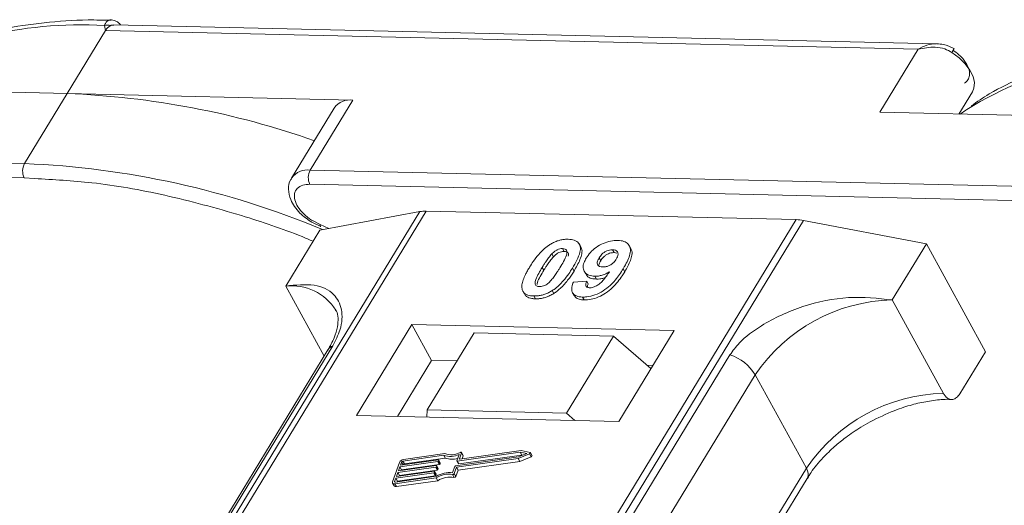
# Model space of a CAD drawing. Header units: millimetres. Extents: x -765 to 710, y 139 to 1172.
# Tile 53 of 76: x 123 to 166, y 1091 to 1112. Entities that reach past the tile are written whole.
import ezdxf

# ---------------------------------------------------------------- set-up
doc = ezdxf.new("R2010")
doc.units = ezdxf.units.MM

msp = doc.modelspace()

# ---------------------------------------------------------------- linework, layer by layer
at = {"color": 7, "linetype": 'Continuous', "lineweight": 15}
for p, q in [((126.567, 1111.697), (126.53, 1111.915)), ((163.002, 1111.118), (126.932, 1111.946)), ((124.886, 1108.935), (126.567, 1111.697)), ((126.567, 1111.697), (162.175, 1110.88)), ((162.175, 1110.88), (160.494, 1108.118)), ((112.368, 1109.222), (124.886, 1108.935)), ((124.886, 1108.935), (123.019, 1105.866)), ((137.405, 1108.647), (124.886, 1108.935)), ((163.963, 1108.038), (164.555, 1109.011)), ((135.538, 1105.578), (137.405, 1108.647)), ((136.592, 1108.301), (134.724, 1105.232)), ((160.494, 1108.118), (173.013, 1107.83)), ((123.019, 1105.866), (87.411, 1106.683)), ((87.397, 1106.061), (123.005, 1105.243)), ((171.146, 1104.761), (135.538, 1105.578)), ((123.005, 1105.243), (123.459, 1105.21)), ((135.524, 1104.956), (171.131, 1104.139)), ((140.338, 1103.76), (118.658, 1068.13)), ((118.927, 1068.124), (140.624, 1103.781)), ((135.96, 1102.954), (140.338, 1103.76)), ((140.624, 1103.781), (156.84, 1103.409)), ((156.84, 1103.409), (135.143, 1067.752)), ((135.476, 1067.744), (157.157, 1103.374)), ((135.603, 1103.291), (135.998, 1103.114)), ((135.972, 1103.195), (135.61, 1103.383)), ((157.157, 1103.374), (162.538, 1102.344)), ((135.96, 1102.954), (134.467, 1100.499)), ((136.35, 1103.026), (135.972, 1103.195)), ((146.599, 1102.141), (146.668, 1102.015)), ((147.397, 1102.211), (147.328, 1102.337)), ((148.854, 1101.964), (148.785, 1102.091)), ((149.585, 1102.146), (149.516, 1102.272)), ((161.044, 1099.889), (162.538, 1102.344)), ((162.538, 1102.344), (165.124, 1097.617)), ((146.128, 1101.907), (146.197, 1101.781)), ((148.199, 1101.731), (148.268, 1101.605)), ((148.854, 1101.964), (148.981, 1101.939)), ((145.706, 1101.316), (145.775, 1101.19)), ((147.098, 1101.155), (147.029, 1101.281)), ((147.545, 1101.152), (147.614, 1101.025)), ((149.321, 1101.125), (149.252, 1101.251)), ((147.07, 1100.673), (147.654, 1100.712)), ((147.654, 1100.712), (147.723, 1100.586)), ((148.011, 1100.927), (148.08, 1100.801)), ((134.467, 1100.499), (136.149, 1097.424)), ((146.142, 1100.298), (146.211, 1100.171)), ((144.91, 1100.2), (144.979, 1100.074)), ((145.335, 1100.063), (145.404, 1099.937)), ((147.034, 1100.207), (147.103, 1100.081)), ((147.468, 1100.014), (147.537, 1099.888)), ((163.286, 1095.792), (161.044, 1099.889)), ((139.998, 1098.816), (137.57, 1094.827)), ((151.49, 1098.553), (139.998, 1098.816)), ((139.998, 1098.816), (140.86, 1097.24)), ((149.063, 1094.563), (151.49, 1098.553)), ((142.72, 1098.443), (140.666, 1095.067)), ((148.826, 1098.303), (142.72, 1098.443)), ((146.771, 1094.927), (148.826, 1098.303)), ((148.826, 1098.303), (150.47, 1096.876)), ((136.313, 1097.694), (121, 1072.528)), ((121.214, 1072.715), (136.527, 1097.881)), ((153.931, 1097.481), (138.618, 1072.316)), ((140.86, 1097.24), (139.366, 1094.786)), ((141.973, 1097.215), (140.86, 1097.24)), ((164.004, 1095.775), (165.124, 1097.617)), ((150.557, 1097.018), (150.299, 1097.024)), ((139.726, 1071.438), (155.039, 1096.604)), ((157.281, 1092.507), (155.039, 1096.604)), ((140.666, 1095.067), (140.642, 1094.756)), ((146.771, 1094.927), (140.666, 1095.067)), ((137.57, 1094.827), (149.063, 1094.563)), ((147.14, 1094.607), (146.771, 1094.927)), ((141.39, 1093.078), (139.602, 1092.824)), ((141.444, 1093.153), (139.628, 1092.895)), ((139.671, 1092.698), (141.459, 1092.952)), ((141.459, 1092.952), (141.39, 1093.078)), ((141.903, 1092.612), (144.663, 1093.004)), ((141.946, 1092.551), (144.656, 1092.936)), ((141.963, 1092.839), (142.062, 1093.113)), ((144.739, 1093.217), (141.98, 1092.825)), ((142.049, 1092.699), (144.808, 1093.091)), ((142.08, 1092.923), (142.172, 1093.18)), ((142.088, 1092.909), (142.08, 1092.923)), ((144.783, 1093.29), (142.097, 1092.909)), ((142.241, 1093.072), (142.172, 1093.198)), ((142.172, 1093.18), (142.241, 1093.054)), ((142.194, 1092.923), (142.241, 1093.054)), ((144.656, 1092.936), (145.148, 1093.143)), ((144.725, 1092.81), (144.656, 1092.936)), ((144.663, 1093.004), (145.024, 1093.156)), ((144.725, 1092.81), (145.217, 1093.017)), ((145.024, 1093.156), (144.739, 1093.217)), ((144.808, 1093.091), (144.739, 1093.217)), ((145.171, 1093.208), (144.783, 1093.29)), ((144.808, 1093.091), (144.848, 1093.082)), ((145.148, 1093.143), (145.217, 1093.017)), ((145.256, 1093.072), (145.187, 1093.198)), ((139.452, 1092.769), (139.146, 1091.918)), ((141.038, 1092.557), (139.378, 1092.321)), ((139.403, 1092.392), (141.064, 1092.627)), ((139.467, 1092.569), (139.403, 1092.392)), ((141.127, 1092.805), (139.467, 1092.569)), ((139.536, 1092.443), (139.467, 1092.569)), ((139.493, 1092.64), (141.153, 1092.876)), ((139.544, 1092.782), (139.493, 1092.64)), ((139.536, 1092.443), (141.196, 1092.679)), ((139.612, 1092.657), (139.544, 1092.782)), ((139.602, 1092.824), (139.671, 1092.698)), ((141.107, 1092.43), (141.038, 1092.557)), ((141.08, 1092.613), (141.068, 1092.578)), ((141.137, 1092.451), (141.068, 1092.578)), ((141.149, 1092.496), (141.08, 1092.622)), ((141.149, 1092.487), (141.08, 1092.613)), ((141.196, 1092.679), (141.127, 1092.805)), ((141.137, 1092.451), (141.149, 1092.487)), ((141.169, 1092.861), (141.157, 1092.826)), ((141.226, 1092.7), (141.157, 1092.826)), ((141.238, 1092.744), (141.169, 1092.87)), ((141.238, 1092.735), (141.169, 1092.861)), ((141.226, 1092.7), (141.238, 1092.735)), ((141.776, 1092.317), (141.874, 1092.591)), ((141.848, 1092.277), (141.946, 1092.551)), ((142.015, 1092.425), (141.946, 1092.551)), ((141.963, 1092.83), (142.032, 1092.704)), ((142.049, 1092.699), (141.98, 1092.825)), ((142.015, 1092.425), (144.725, 1092.81)), ((157.281, 1092.507), (142.121, 1067.592)), ((139.289, 1092.073), (139.238, 1091.931)), ((139.245, 1091.831), (141.062, 1092.089)), ((139.271, 1091.902), (141.059, 1092.156)), ((140.949, 1092.308), (139.289, 1092.073)), ((139.358, 1091.946), (139.289, 1092.073)), ((139.314, 1092.143), (140.975, 1092.379)), ((139.378, 1092.321), (139.314, 1092.143)), ((139.358, 1091.946), (141.018, 1092.182)), ((139.447, 1092.195), (139.378, 1092.321)), ((139.435, 1092.161), (139.447, 1092.195)), ((139.447, 1092.195), (141.107, 1092.43)), ((139.524, 1092.409), (139.536, 1092.443)), ((141.018, 1092.182), (140.949, 1092.308)), ((140.991, 1092.365), (140.978, 1092.329)), ((141.047, 1092.203), (140.978, 1092.329)), ((141.06, 1092.248), (140.991, 1092.374)), ((140.991, 1092.365), (141.06, 1092.239)), ((141.047, 1092.203), (141.06, 1092.239)), ((141.131, 1091.963), (141.062, 1092.089)), ((141.771, 1092.235), (141.84, 1092.109)), ((141.917, 1092.15), (141.848, 1092.277)), ((141.917, 1092.15), (142.015, 1092.425)), ((142.418, 1067.585), (157.314, 1092.066)), ((139.148, 1091.863), (139.217, 1091.737)), ((139.238, 1091.931), (139.254, 1091.902)), ((139.314, 1091.705), (139.245, 1091.831)), ((139.314, 1091.705), (141.131, 1091.963)), ((139.346, 1091.912), (139.358, 1091.946))]:
    msp.add_line(p, q, dxfattribs=at)
at = {"color": 7, "linetype": 'Continuous', "lineweight": 15, "flags": 128}
for points in [[(164.555, 1109.011), (164.622, 1109.17), (164.643, 1109.413), (164.583, 1109.683), (164.447, 1109.964), (164.24, 1110.244), (163.975, 1110.507), (163.662, 1110.742)], [(164.315, 1108.237), (164.271, 1108.207), (164.027, 1108.036)], [(142.097, 1092.909), (142.092, 1092.909), (142.088, 1092.909), (142.085, 1092.91), (142.082, 1092.912), (142.081, 1092.914), (142.08, 1092.917), (142.079, 1092.92), (142.08, 1092.923)], [(142.118, 1093.203), (142.13, 1093.207), (142.142, 1093.209), (142.153, 1093.209), (142.162, 1093.207), (142.169, 1093.202), (142.173, 1093.196), (142.174, 1093.189), (142.172, 1093.18)], [(145.171, 1093.208), (145.181, 1093.204), (145.187, 1093.198), (145.189, 1093.189), (145.187, 1093.179), (145.182, 1093.169), (145.173, 1093.159), (145.161, 1093.15), (145.148, 1093.143)], [(145.217, 1093.017), (145.23, 1093.024), (145.242, 1093.033), (145.251, 1093.043), (145.256, 1093.053), (145.258, 1093.063), (145.256, 1093.072)], [(141.064, 1092.627), (141.068, 1092.628), (141.072, 1092.627), (141.075, 1092.626), (141.078, 1092.625), (141.08, 1092.622), (141.081, 1092.62), (141.081, 1092.616), (141.08, 1092.613)], [(141.153, 1092.876), (141.157, 1092.876), (141.161, 1092.876), (141.165, 1092.875), (141.167, 1092.873), (141.169, 1092.871), (141.17, 1092.868), (141.17, 1092.865), (141.169, 1092.861)], [(141.98, 1092.825), (141.975, 1092.825), (141.971, 1092.825), (141.968, 1092.826), (141.965, 1092.828), (141.963, 1092.83), (141.962, 1092.833), (141.962, 1092.836), (141.963, 1092.839)], [(140.975, 1092.379), (140.979, 1092.38), (140.983, 1092.379), (140.986, 1092.378), (140.989, 1092.376), (140.991, 1092.374), (140.992, 1092.371), (140.992, 1092.368), (140.991, 1092.365)], [(139.245, 1091.831), (139.219, 1091.829), (139.196, 1091.831), (139.176, 1091.838), (139.159, 1091.848), (139.148, 1091.862), (139.142, 1091.878), (139.141, 1091.897), (139.146, 1091.918)], [(139.238, 1091.931), (139.236, 1091.924), (139.236, 1091.918), (139.239, 1091.912), (139.242, 1091.908), (139.248, 1091.904), (139.254, 1091.902), (139.262, 1091.901), (139.271, 1091.902)]]:
    msp.add_lwpolyline(points, dxfattribs=at)
at = {"color": 7, "linetype": 'Continuous', "lineweight": 15}
for centre, radius, start, end in [((125.458, 1094.159), 17.788, 86.5445, 121.4052), ((126.655, 1111.55), 0.385, 70.0796, 108.8478), ((163, 1111.208), 0.81, 324.8839, 338.0058), ((173.585, 1093.055), 17.788, 86.5445, 121.4052), ((123.472, 1072.086), 36.876, 70.6012, 87.8011), ((137.281, 1107.809), 0.847, 81.5639, 144.4913), ((123.612, 1105.541), 0.676, 151.2883, 206.0774), ((121.482, 1068.009), 37.888, 67.3508, 87.6751), ((135.414, 1104.739), 0.849, 81.6058, 144.0845), ((136.131, 1105.253), 0.676, 151.2883, 206.0774), ((140.583, 1102.377), 1.404, 88.3644, 100.0749), ((156.788, 1101.486), 1.923, 78.9596, 88.4511), ((136.086, 1103.165), 0.118, 165.0867, 215.6979), ((134.707, 1098.191), 2.32, 32.7281, 95.9449), ((161.212, 1092.452), 7.439, 91.2925, 146.0732), ((136.725, 1097.437), 0.486, 114.0472, 148.0355), ((153.289, 1095.532), 2.052, 31.4947, 71.765), ((163.453, 1088.355), 7.439, 91.2925, 146.0732), ((141.681, 1093.937), 0.907, 251.2927, 294.8085), ((141.726, 1093.922), 0.819, 249.8549, 298.6145), ((141.741, 1093.754), 0.85, 250.6487, 287.8017), ((142.222, 1093.062), 0.0214, 336.1246, 26.8104), ((139.657, 1092.668), 0.229, 97.4207, 153.8527), ((139.612, 1092.748), 0.0762, 97.4207, 153.8527), ((139.681, 1092.622), 0.0769, 97.5763, 152.4403), ((141.033, 1092.594), 0.0381, 277.4207, 333.8527), ((141.123, 1092.843), 0.0381, 277.4207, 333.8527), ((141.139, 1092.491), 0.011, 336.9348, 26.0002), ((141.192, 1092.717), 0.0381, 277.4207, 333.8527), ((141.228, 1092.74), 0.011, 336.9348, 26.0002), ((141.908, 1092.574), 0.0381, 97.4207, 153.8527), ((142.044, 1092.713), 0.0149, 216.6597, 287.1115), ((156.939, 1092.259), 0.422, 332.7392, 35.9387), ((140.944, 1092.346), 0.0381, 277.4207, 333.8527), ((141.013, 1092.22), 0.0381, 277.4207, 333.8527), ((141.662, 1091.149), 1.173, 84.4424, 120.9301), ((141.05, 1092.243), 0.011, 336.9348, 26.0002), ((141.605, 1091.252), 0.998, 80.3986, 122.9491), ((141.102, 1092.468), 0.0381, 277.4207, 333.8527), ((141.673, 1091.126), 0.998, 80.3986, 122.9491), ((141.781, 1092.308), 0.0736, 261.7629, 334.647), ((141.85, 1092.182), 0.0736, 261.7629, 334.647), ((139.288, 1091.79), 0.0892, 216.6597, 287.1115)]:
    msp.add_arc(centre, radius, start, end, dxfattribs=at)
for points, knots in [([(126.822, 1112.147), (126.481, 1112.155), (125.467, 1112.179), (123.863, 1112.059), (122.02, 1111.792), (120.277, 1111.366), (118.652, 1110.78), (117.338, 1110.162), (116.636, 1109.678), (116.376, 1109.499)], [0, 0, 0, 0, 0.082192, 0.244094, 0.406946, 0.570776, 0.735755, 0.902211, 1, 1, 1, 1]), ([(126.53, 1111.915), (126.54, 1111.948), (126.562, 1112.02), (126.629, 1112.102), (126.715, 1112.151), (126.782, 1112.175), (126.82, 1112.163), (126.824, 1112.162)], [0, 0, 0, 0, 0.2169636, 0.4741671, 0.7154281, 0.9711189, 1, 1, 1, 1]), ([(126.932, 1111.935), (126.894, 1111.937), (126.844, 1111.94), (126.796, 1111.917), (126.786, 1111.912)], [0, 0, 0, 0, 0.778572, 1, 1, 1, 1]), ([(127.23, 1111.939), (127.223, 1111.949), (127.184, 1112.006), (127.088, 1112.08), (126.952, 1112.151), (126.859, 1112.161), (126.813, 1112.165)], [0, 0, 0, 0, 0.066072, 0.374284, 0.687294, 1, 1, 1, 1]), ([(162.175, 1110.88), (162.301, 1110.947), (162.554, 1111.08), (162.828, 1111.106), (162.965, 1111.119)], [0, 0, 0, 0, 0.500456, 1, 1, 1, 1]), ([(163.751, 1110.904), (163.602, 1110.978), (163.364, 1111.096), (163.102, 1111.112), (163.004, 1111.118)], [0, 0, 0, 0, 0.6234767, 1, 1, 1, 1]), ([(174.949, 1111.043), (174.607, 1111.051), (173.593, 1111.075), (171.99, 1110.954), (170.147, 1110.688), (168.404, 1110.262), (166.778, 1109.675), (165.465, 1109.057), (164.762, 1108.574), (164.502, 1108.395)], [0, 0, 0, 0, 0.082192, 0.244094, 0.406946, 0.570776, 0.735755, 0.902211, 1, 1, 1, 1]), ([(163.662, 1110.742), (163.558, 1110.796), (163.328, 1110.917), (162.807, 1111.001), (162.423, 1110.927), (162.175, 1110.88)], [0, 0, 0, 0, 0.2270634, 0.5015869, 1, 1, 1, 1]), ([(164.212, 1109.393), (164.266, 1109.437), (164.376, 1109.526), (164.442, 1109.726), (164.431, 1109.958), (164.354, 1110.126), (164.316, 1110.208)], [0, 0, 0, 0, 0.245513, 0.5, 0.754487, 1, 1, 1, 1]), ([(123.459, 1105.21), (124.29, 1105.164), (126.131, 1105.063), (129.183, 1104.521), (132.277, 1103.689), (134.461, 1102.97), (135.502, 1102.53), (135.661, 1102.462)], [0, 0, 0, 0, 0.216275, 0.479557, 0.750255, 0.961851, 1, 1, 1, 1]), ([(134.739, 1105.229), (134.721, 1105.209), (134.608, 1105.077), (134.568, 1104.728), (134.652, 1104.327), (134.845, 1103.98), (135.13, 1103.625), (135.421, 1103.42), (135.603, 1103.291)], [0, 0, 0, 0, 0.037615, 0.241517, 0.451999, 0.598171, 0.747954, 1, 1, 1, 1]), ([(135.61, 1103.383), (135.606, 1103.384), (135.472, 1103.454), (135.243, 1103.658), (134.985, 1103.964), (134.848, 1104.276), (134.834, 1104.559), (134.952, 1104.787), (135.188, 1104.935), (135.414, 1104.949), (135.524, 1104.956)], [0, 0, 0, 0, 0.003628, 0.149327, 0.295025, 0.432885, 0.570744, 0.716442, 0.862141, 1, 1, 1, 1]), ([(146.042, 1102.316), (146.092, 1102.346), (146.195, 1102.407), (146.36, 1102.475), (146.526, 1102.523), (146.662, 1102.543), (146.769, 1102.55), (146.822, 1102.55), (146.848, 1102.55)], [0, 0, 0, 0, 0.193776, 0.3936, 0.587864, 0.788908, 0.894169, 1, 1, 1, 1]), ([(146.848, 1102.55), (146.942, 1102.541), (147.129, 1102.524), (147.308, 1102.397), (147.394, 1102.212), (147.35, 1101.839), (147.165, 1101.518), (147.029, 1101.281)], [0, 0, 0, 0, 0.147566, 0.296688, 0.431278, 0.580404, 1, 1, 1, 1]), ([(147.632, 1101.72), (147.688, 1101.802), (147.8, 1101.968), (148.062, 1102.198), (148.373, 1102.375), (148.712, 1102.488), (148.917, 1102.496), (149.023, 1102.5)], [0, 0, 0, 0, 0.197927, 0.397728, 0.597413, 0.790584, 1, 1, 1, 1]), ([(149.023, 1102.5), (149.116, 1102.491), (149.303, 1102.474), (149.486, 1102.343), (149.582, 1102.151), (149.554, 1101.819), (149.403, 1101.506), (149.273, 1101.288), (149.252, 1101.251)], [0, 0, 0, 0, 0.148288, 0.297745, 0.443713, 0.607791, 0.934708, 1, 1, 1, 1]), ([(145.153, 1101.329), (145.205, 1101.411), (145.322, 1101.597), (145.571, 1101.921), (145.83, 1102.178), (146.021, 1102.302), (146.042, 1102.316)], [0, 0, 0, 0, 0.236731, 0.537555, 0.949668, 1, 1, 1, 1]), ([(146.128, 1101.907), (146.17, 1101.949), (146.24, 1102.017), (146.364, 1102.093), (146.478, 1102.132), (146.555, 1102.14), (146.595, 1102.141), (146.599, 1102.141)], [0, 0, 0, 0, 0.334804, 0.542561, 0.750382, 0.970721, 1, 1, 1, 1]), ([(146.197, 1101.781), (146.239, 1101.823), (146.309, 1101.891), (146.433, 1101.967), (146.547, 1102.005), (146.624, 1102.014), (146.664, 1102.015), (146.668, 1102.015)], [0, 0, 0, 0, 0.334804, 0.542561, 0.750382, 0.970721, 1, 1, 1, 1]), ([(146.599, 1102.141), (146.638, 1102.136), (146.708, 1102.129), (146.774, 1102.079), (146.8, 1101.987), (146.766, 1101.817), (146.644, 1101.575), (146.535, 1101.391), (146.479, 1101.299)], [0, 0, 0, 0, 0.104614, 0.188814, 0.273512, 0.444127, 0.719481, 1, 1, 1, 1]), ([(146.668, 1102.015), (146.707, 1102.01), (146.777, 1102.003), (146.842, 1101.953), (146.865, 1101.886), (146.853, 1101.832), (146.847, 1101.806)], [0, 0, 0, 0, 0.293658, 0.530016, 0.767769, 1, 1, 1, 1]), ([(147.098, 1101.155), (147.146, 1101.237), (147.296, 1101.492), (147.441, 1101.83), (147.464, 1102.108), (147.402, 1102.183), (147.385, 1102.204)], [0, 0, 0, 0, 0.220552, 0.687786, 0.91457, 1, 1, 1, 1]), ([(148.199, 1101.731), (148.234, 1101.785), (148.291, 1101.869), (148.411, 1101.978), (148.53, 1102.042), (148.66, 1102.085), (148.74, 1102.089), (148.785, 1102.091)], [0, 0, 0, 0, 0.2913202, 0.4655393, 0.6416315, 0.798664, 1, 1, 1, 1]), ([(148.785, 1102.091), (148.831, 1102.085), (148.924, 1102.074), (149.005, 1101.999), (149.039, 1101.9), (149.012, 1101.787), (148.971, 1101.713), (148.952, 1101.679)], [0, 0, 0, 0, 0.207955, 0.420406, 0.62732, 0.827707, 1, 1, 1, 1]), ([(149.321, 1101.125), (149.369, 1101.207), (149.514, 1101.455), (149.642, 1101.788), (149.65, 1102.052), (149.587, 1102.124), (149.574, 1102.139)], [0, 0, 0, 0, 0.227122, 0.68486, 0.934898, 1, 1, 1, 1]), ([(145.706, 1101.316), (145.731, 1101.357), (145.781, 1101.439), (145.853, 1101.55), (145.921, 1101.649), (145.984, 1101.735), (146.05, 1101.822), (146.102, 1101.879), (146.128, 1101.907)], [0, 0, 0, 0, 0.2059417, 0.4119594, 0.558149, 0.7045024, 0.8518015, 1, 1, 1, 1]), ([(145.775, 1101.19), (145.8, 1101.231), (145.85, 1101.313), (145.922, 1101.424), (145.989, 1101.523), (146.052, 1101.609), (146.119, 1101.696), (146.171, 1101.753), (146.197, 1101.781)], [0, 0, 0, 0, 0.205942, 0.411959, 0.558149, 0.704502, 0.851801, 1, 1, 1, 1]), ([(148.011, 1100.927), (147.918, 1100.937), (147.731, 1100.957), (147.56, 1101.095), (147.482, 1101.288), (147.515, 1101.507), (147.597, 1101.656), (147.632, 1101.72)], [0, 0, 0, 0, 0.210189, 0.421773, 0.623603, 0.837034, 1, 1, 1, 1]), ([(148.353, 1101.334), (148.306, 1101.339), (148.22, 1101.348), (148.138, 1101.408), (148.107, 1101.491), (148.128, 1101.603), (148.172, 1101.683), (148.199, 1101.731)], [0, 0, 0, 0, 0.213937, 0.398075, 0.583091, 0.751666, 1, 1, 1, 1]), ([(148.186, 1101.384), (148.189, 1101.41), (148.196, 1101.48), (148.24, 1101.557), (148.268, 1101.605)], [0, 0, 0, 0, 0.366323, 1, 1, 1, 1]), ([(148.268, 1101.605), (148.303, 1101.658), (148.36, 1101.743), (148.48, 1101.852), (148.599, 1101.916), (148.729, 1101.959), (148.809, 1101.962), (148.854, 1101.964)], [0, 0, 0, 0, 0.29132, 0.465539, 0.641632, 0.798664, 1, 1, 1, 1]), ([(148.952, 1101.679), (148.919, 1101.63), (148.864, 1101.549), (148.738, 1101.446), (148.611, 1101.381), (148.476, 1101.338), (148.394, 1101.336), (148.353, 1101.334)], [0, 0, 0, 0, 0.267394, 0.447214, 0.627122, 0.813065, 1, 1, 1, 1]), ([(144.832, 1100.331), (144.824, 1100.364), (144.807, 1100.433), (144.818, 1100.58), (144.868, 1100.771), (144.959, 1100.978), (145.056, 1101.165), (145.121, 1101.274), (145.153, 1101.329)], [0, 0, 0, 0, 0.118441, 0.239346, 0.459593, 0.684925, 0.84224, 1, 1, 1, 1]), ([(145.584, 1100.472), (145.538, 1100.479), (145.464, 1100.488), (145.405, 1100.545), (145.387, 1100.64), (145.423, 1100.81), (145.548, 1101.05), (145.653, 1101.227), (145.706, 1101.316)], [0, 0, 0, 0, 0.12537, 0.20229, 0.279179, 0.464758, 0.730582, 1, 1, 1, 1]), ([(145.477, 1100.558), (145.481, 1100.591), (145.496, 1100.708), (145.62, 1100.925), (145.723, 1101.101), (145.775, 1101.19)], [0, 0, 0, 0, 0.166989, 0.580698, 1, 1, 1, 1]), ([(146.479, 1101.299), (146.454, 1101.258), (146.403, 1101.176), (146.332, 1101.065), (146.264, 1100.966), (146.201, 1100.879), (146.134, 1100.791), (146.082, 1100.734), (146.056, 1100.706)], [0, 0, 0, 0, 0.20527, 0.410616, 0.55715, 0.703844, 0.851471, 1, 1, 1, 1]), ([(147.029, 1101.281), (146.977, 1101.199), (146.86, 1101.013), (146.616, 1100.696), (146.359, 1100.44), (146.17, 1100.316), (146.142, 1100.298)], [0, 0, 0, 0, 0.237281, 0.538591, 0.932677, 1, 1, 1, 1]), ([(146.211, 1100.171), (146.259, 1100.204), (146.357, 1100.27), (146.52, 1100.409), (146.693, 1100.587), (146.853, 1100.788), (146.988, 1100.979), (147.061, 1101.096), (147.098, 1101.155)], [0, 0, 0, 0, 0.118595, 0.239509, 0.447458, 0.659935, 0.829685, 1, 1, 1, 1]), ([(149.252, 1101.251), (149.2, 1101.17), (149.044, 1100.923), (148.771, 1100.584), (148.381, 1100.276), (148.019, 1100.096), (147.702, 1100.018), (147.53, 1100.015), (147.468, 1100.014)], [0, 0, 0, 0, 0.142337, 0.429127, 0.589943, 0.751205, 0.909895, 1, 1, 1, 1]), ([(147.537, 1099.888), (147.638, 1099.892), (147.84, 1099.9), (148.175, 1100.009), (148.505, 1100.187), (148.882, 1100.502), (149.135, 1100.831), (149.283, 1101.065), (149.321, 1101.125)], [0, 0, 0, 0, 0.14324, 0.28761, 0.430449, 0.591135, 0.89544, 1, 1, 1, 1]), ([(147.788, 1100.422), (147.829, 1100.424), (147.911, 1100.429), (148.057, 1100.487), (148.222, 1100.589), (148.435, 1100.81), (148.565, 1100.994), (148.655, 1101.121)], [0, 0, 0, 0, 0.112015, 0.224355, 0.367768, 0.565827, 1, 1, 1, 1]), ([(148.655, 1101.121), (148.604, 1101.092), (148.499, 1101.033), (148.36, 1100.981), (148.25, 1100.951), (148.169, 1100.936), (148.088, 1100.928), (148.037, 1100.928), (148.011, 1100.927)], [0, 0, 0, 0, 0.243491, 0.496266, 0.61821, 0.741704, 0.870158, 1, 1, 1, 1]), ([(146.056, 1100.706), (146.014, 1100.664), (145.945, 1100.596), (145.82, 1100.521), (145.708, 1100.482), (145.63, 1100.473), (145.59, 1100.472), (145.584, 1100.472)], [0, 0, 0, 0, 0.333678, 0.540413, 0.747264, 0.961209, 1, 1, 1, 1]), ([(147.468, 1100.014), (147.375, 1100.023), (147.206, 1100.04), (147.049, 1100.156), (146.979, 1100.332), (147.008, 1100.517), (147.057, 1100.64), (147.07, 1100.673)], [0, 0, 0, 0, 0.242788, 0.438865, 0.634801, 0.900936, 1, 1, 1, 1]), ([(147.654, 1100.712), (147.634, 1100.663), (147.602, 1100.587), (147.613, 1100.497), (147.659, 1100.448), (147.724, 1100.426), (147.771, 1100.423), (147.788, 1100.422)], [0, 0, 0, 0, 0.3447142, 0.5290593, 0.7142089, 0.8921959, 1, 1, 1, 1]), ([(147.626, 1101.032), (147.639, 1101.002), (147.681, 1100.908), (147.842, 1100.822), (148.009, 1100.808), (148.08, 1100.801)], [0, 0, 0, 0, 0.20752, 0.66568, 1, 1, 1, 1]), ([(148.08, 1100.801), (148.129, 1100.802), (148.23, 1100.804), (148.362, 1100.834), (148.44, 1100.861), (148.462, 1100.869)], [0, 0, 0, 0, 0.409454, 0.83528, 1, 1, 1, 1]), ([(136.527, 1097.881), (136.645, 1098.115), (136.946, 1098.715), (136.959, 1099.51), (136.604, 1100.215), (135.789, 1100.63), (134.906, 1100.542), (134.467, 1100.499)], [0, 0, 0, 0, 0.125713, 0.321276, 0.524466, 0.763484, 1, 1, 1, 1]), ([(145.335, 1100.063), (145.288, 1100.066), (145.193, 1100.071), (145.067, 1100.101), (144.959, 1100.152), (144.892, 1100.215), (144.852, 1100.277), (144.838, 1100.313), (144.832, 1100.331)], [0, 0, 0, 0, 0.192635, 0.388697, 0.582015, 0.783044, 0.890959, 1, 1, 1, 1]), ([(146.142, 1100.298), (146.091, 1100.267), (145.989, 1100.206), (145.824, 1100.138), (145.658, 1100.09), (145.522, 1100.07), (145.415, 1100.063), (145.362, 1100.063), (145.335, 1100.063)], [0, 0, 0, 0, 0.193769, 0.393564, 0.587886, 0.789131, 0.894283, 1, 1, 1, 1]), ([(147.684, 1100.445), (147.686, 1100.471), (147.69, 1100.516), (147.713, 1100.565), (147.723, 1100.586)], [0, 0, 0, 0, 0.569737, 1, 1, 1, 1]), ([(144.983, 1100.077), (144.995, 1100.063), (145.031, 1100.023), (145.122, 1099.98), (145.228, 1099.952), (145.325, 1099.941), (145.378, 1099.938), (145.404, 1099.937)], [0, 0, 0, 0, 0.143925, 0.415852, 0.697483, 0.848301, 1, 1, 1, 1]), ([(145.404, 1099.937), (145.453, 1099.937), (145.552, 1099.938), (145.71, 1099.961), (145.876, 1100.006), (146.016, 1100.063), (146.128, 1100.121), (146.183, 1100.155), (146.211, 1100.171)], [0, 0, 0, 0, 0.193594, 0.390501, 0.584817, 0.78683, 0.892868, 1, 1, 1, 1]), ([(147.106, 1100.084), (147.142, 1100.036), (147.211, 1099.944), (147.385, 1099.896), (147.499, 1099.89), (147.537, 1099.888)], [0, 0, 0, 0, 0.4158523, 0.8021376, 1, 1, 1, 1]), ([(161.044, 1099.889), (160.413, 1099.958), (159.152, 1100.094), (157.106, 1099.67), (155.472, 1098.921), (154.409, 1098.134), (154.061, 1097.658), (153.931, 1097.481)], [0, 0, 0, 0, 0.249096, 0.498243, 0.745205, 0.90541, 1, 1, 1, 1]), ([(136.651, 1099.443), (136.662, 1099.428), (136.731, 1099.335), (136.767, 1099.131), (136.751, 1098.726), (136.616, 1098.245), (136.411, 1097.874), (136.31, 1097.693)], [0, 0, 0, 0, 0.054359, 0.333223, 0.559722, 0.78604, 1, 1, 1, 1]), ([(160.069, 1094.541), (160.419, 1094.717), (160.911, 1094.963), (161.649, 1095.222), (162.264, 1095.392), (162.946, 1095.502), (163.413, 1095.543), (163.621, 1095.524), (163.636, 1095.523)], [0, 0, 0, 0, 0.288391, 0.40474, 0.594322, 0.785544, 0.984773, 1, 1, 1, 1]), ([(164.004, 1095.775), (163.958, 1095.713), (163.867, 1095.589), (163.695, 1095.514), (163.523, 1095.535), (163.382, 1095.639), (163.313, 1095.748), (163.286, 1095.792)], [0, 0, 0, 0, 0.2146939, 0.4293877, 0.6440816, 0.8587754, 1, 1, 1, 1]), ([(157.33, 1092.068), (157.379, 1092.153), (157.55, 1092.452), (157.957, 1092.931), (158.484, 1093.444), (159.038, 1093.893), (159.565, 1094.255), (159.934, 1094.464), (160.069, 1094.541)], [0, 0, 0, 0, 0.097286, 0.340622, 0.525469, 0.686972, 0.885597, 1, 1, 1, 1])]:
    msp.add_open_spline(points, degree=3, knots=knots, dxfattribs=at)
for points in [[(126.786, 1111.912), (126.746, 1111.888), (126.665, 1111.839), (126.6, 1111.744), (126.567, 1111.697)], [(163.696, 1110.845), (163.827, 1110.749), (164.087, 1110.557), (164.239, 1110.324), (164.316, 1110.208)]]:
    msp.add_open_spline(points, degree=3, dxfattribs=at)

doc.saveas('drawing.dxf')
